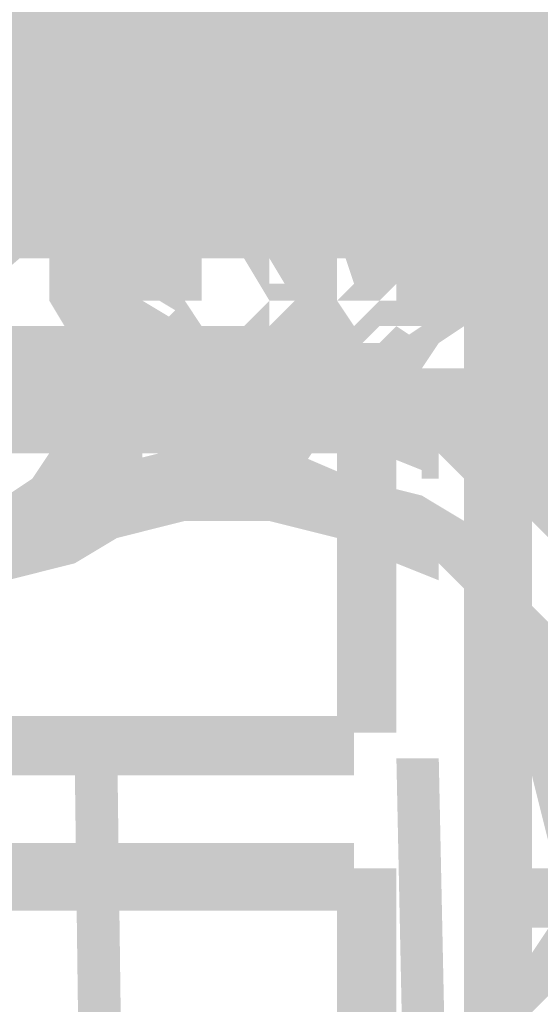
# Model space of a CAD drawing. Header units: millimetres. Extents: x -91 to 1961, y -1152 to 358.
# Tile 86 of 256: x 35.05 to 36.07, y 140.05 to 141.97. Entities that reach past the tile are written whole.
import ezdxf

# ---------------------------------------------------------------- set-up
doc = ezdxf.new("R2010")
doc.units = ezdxf.units.MM
doc.header["$MEASUREMENT"] = 0
doc.layers.get('0').update_dxf_attribs({"linetype": 'CONTINUOUS'})

msp = doc.modelspace()

# ---------------------------------------------------------------- hatches: boundary and pattern name
at = {"true_color": 0xaaaaaa}
h = msp.add_hatch(color=253, dxfattribs=at)
h.paths.add_polyline_path([(36.0508, 170.9911), (36.0508, 164.638), (35.9185, 164.638), (35.9185, 170.9911)])
h.paths.add_polyline_path([(36.0508, 161.4614), (36.0508, 155.1082), (35.9185, 155.1082), (35.9185, 161.4614)])
h.paths.add_polyline_path([(36.0508, 151.9316), (36.0508, 145.5785), (35.9185, 145.5785), (35.9185, 151.9316)])
h.paths.add_polyline_path([(36.0508, 142.4019), (36.0508, 136.0488), (35.9185, 136.0488), (35.9185, 142.4019)])
h.paths.add_polyline_path([(36.0508, 132.8722), (36.0508, 126.519), (35.9185, 126.519), (35.9185, 132.8722)])
h.paths.add_polyline_path([(36.0508, 123.3424), (36.0508, 116.9893), (35.9185, 116.9893), (35.9185, 123.3424)])
h.paths.add_polyline_path([(36.0508, 113.8127), (36.0508, 112.4561), (35.9185, 112.4561), (35.9185, 113.8127)])
h = msp.add_hatch(color=253, dxfattribs=at)
h.paths.add_polyline_path([(36.0508, 148.1098), (36.1667, 148.1098), (36.1667, 148.0767), (36.0508, 148.0767)])
h.paths.add_polyline_path([(33.5526, 170.4451), (33.718, 170.4451), (33.718, 170.3128), (33.5526, 170.3128)])
h.paths.add_polyline_path([(35.6703, 138.9606), (35.7861, 138.9606), (35.7861, 138.1665), (35.6703, 138.1665)])
h.paths.add_polyline_path([(34.9093, 141.9387), (35.7034, 141.9387), (35.7034, 141.8063), (34.9093, 141.8063)])
h.paths.add_polyline_path([(35.6703, 151.4188), (35.7861, 151.4188), (35.7861, 150.6577), (35.6703, 150.6577)])
h = msp.add_hatch(color=253, dxfattribs=at)
h.paths.add_polyline_path([(34.9093, 139.0103), (35.7034, 139.0103), (35.7034, 138.8779), (34.9093, 138.8779)])
h.paths.add_polyline_path([(35.6703, 169.9653), (35.7861, 169.9653), (35.7861, 169.2043), (35.6703, 169.2043)])
h.paths.add_polyline_path([(34.9093, 161.2959), (35.7034, 161.2959), (35.7034, 161.1636), (34.9093, 161.1636)])
h.paths.add_polyline_path([(34.8596, 155.1413), (34.992, 155.1413), (34.992, 154.3472), (34.8596, 154.3472)])
h.paths.add_polyline_path([(34.9093, 152.5273), (35.7034, 152.5273), (35.7034, 152.3949), (34.9093, 152.3949)])
h.paths.add_polyline_path([(34.9093, 168.7079), (35.7034, 168.7079), (35.7034, 168.5756), (34.9093, 168.5756)])
h.paths.add_polyline_path([(34.8596, 167.3016), (34.992, 167.3016), (34.992, 166.5406), (34.8596, 166.5406)])
h.paths.add_polyline_path([(35.6703, 142.6997), (35.7861, 142.6997), (35.7861, 141.889), (35.6703, 141.889)])
h.paths.add_polyline_path([(35.6703, 130.2085), (35.7861, 130.2085), (35.7861, 129.4309), (35.6703, 129.4309)])
h.paths.add_polyline_path([(35.6703, 132.8722), (35.7861, 132.8722), (35.7861, 132.1111), (35.6703, 132.1111)])
h.paths.add_polyline_path([(34.8596, 153.8343), (34.992, 153.8343), (34.992, 153.0236), (34.8596, 153.0236)])
h = msp.add_hatch(color=253, dxfattribs=at)
h.paths.add_polyline_path([(34.8596, 145.0656), (34.992, 145.0656), (34.992, 144.2549), (34.8596, 144.2549)])
h.paths.add_polyline_path([(34.9093, 137.7032), (35.7034, 137.7032), (35.7034, 137.5709), (34.9093, 137.5709)])
h.paths.add_polyline_path([(34.9093, 161.8419), (35.7034, 161.8419), (35.7034, 161.7095), (34.9093, 161.7095)])
h.paths.add_polyline_path([(33.8008, 112.4891), (35.9681, 112.4891), (35.9681, 112.3733), (33.8008, 112.3733)])
h.paths.add_polyline_path([(34.8596, 152.4776), (34.992, 152.4776), (34.992, 151.6669), (34.8596, 151.6669)])
h.paths.add_polyline_path([(35.6703, 166.2924), (35.7861, 166.2924), (35.7861, 165.4817), (35.6703, 165.4817)])
h.paths.add_polyline_path([(34.9093, 155.1909), (35.7034, 155.1909), (35.7034, 155.0586), (34.9093, 155.0586)])
h.paths.add_polyline_path([(34.9093, 140.3669), (35.7034, 140.3669), (35.7034, 140.2346), (34.9093, 140.2346)])
h.paths.add_polyline_path([(35.6703, 135.2877), (35.7861, 135.2877), (35.7861, 134.477), (35.6703, 134.477)])
h.paths.add_polyline_path([(34.8596, 127.8261), (34.992, 127.8261), (34.992, 127.065), (34.8596, 127.065)])
h.paths.add_polyline_path([(34.8596, 157.5237), (34.992, 157.5237), (34.992, 156.7131), (34.8596, 156.7131)])
h.paths.add_polyline_path([(34.8596, 135.2877), (34.992, 135.2877), (34.992, 134.477), (34.8596, 134.477)])
h.paths.add_polyline_path([(34.9093, 164.9689), (35.7034, 164.9689), (35.7034, 164.853), (34.9093, 164.853)])
h.paths.add_polyline_path([(35.6703, 126.519), (35.7861, 126.519), (35.7861, 125.7083), (35.6703, 125.7083)])
h.paths.add_polyline_path([(34.9093, 158.9135), (35.7034, 158.9135), (35.7034, 158.7977), (34.9093, 158.7977)])
h.paths.add_polyline_path([(33.4699, 168.526), (33.5526, 168.526), (33.5526, 168.4101), (33.4699, 168.4101)])
h = msp.add_hatch(color=253, dxfattribs=at)
h.paths.add_polyline_path([(34.9093, 146.4223), (35.7034, 146.4223), (35.7034, 146.2899), (34.9093, 146.2899)])
h.paths.add_polyline_path([(34.9093, 160.4852), (35.7034, 160.4852), (35.7034, 160.3529), (34.9093, 160.3529)])
h.paths.add_polyline_path([(35.6703, 156.2002), (35.7861, 156.2002), (35.7861, 155.406), (35.6703, 155.406)])
h.paths.add_polyline_path([(34.9093, 167.3513), (35.7034, 167.3513), (35.7034, 167.2189), (34.9093, 167.2189)])
h.paths.add_polyline_path([(35.6703, 140.3173), (35.7861, 140.3173), (35.7861, 139.5231), (35.6703, 139.5231)])
h.paths.add_polyline_path([(34.9093, 163.6618), (35.7034, 163.6618), (35.7034, 163.5295), (34.9093, 163.5295)])
h.paths.add_polyline_path([(34.8596, 166.2924), (34.992, 166.2924), (34.992, 165.4817), (34.8596, 165.4817)])
h = msp.add_hatch(color=253, dxfattribs=at)
h.paths.add_polyline_path([(34.9093, 145.1152), (35.7034, 145.1152), (35.7034, 144.9829), (34.9093, 144.9829)])
h.paths.add_polyline_path([(34.9093, 126.5521), (35.7034, 126.5521), (35.7034, 126.4363), (34.9093, 126.4363)])
h.paths.add_polyline_path([(34.9093, 141.3761), (35.7034, 141.3761), (35.7034, 141.2603), (34.9093, 141.2603)])
h.paths.add_polyline_path([(34.9093, 162.603), (35.7034, 162.603), (35.7034, 162.4706), (34.9093, 162.4706)])
h.paths.add_polyline_path([(34.8596, 144.0067), (34.992, 144.0067), (34.992, 143.2457), (34.8596, 143.2457)])
h.paths.add_polyline_path([(34.8596, 133.931), (34.992, 133.931), (34.992, 133.1204), (34.8596, 133.1204)])
h.paths.add_polyline_path([(34.8596, 148.7551), (34.992, 148.7551), (34.992, 147.994), (34.8596, 147.994)])
h.paths.add_polyline_path([(34.9093, 144.3046), (35.7034, 144.3046), (35.7034, 144.1722), (34.9093, 144.1722)])
h.paths.add_polyline_path([(34.9093, 156.7627), (35.7034, 156.7627), (35.7034, 156.6303), (34.9093, 156.6303)])
h.paths.add_polyline_path([(34.9093, 150.1448), (35.7034, 150.1448), (35.7034, 150.029), (34.9093, 150.029)])
h.paths.add_polyline_path([(35.6703, 136.5947), (35.7861, 136.5947), (35.7861, 135.784), (35.6703, 135.784)])
h.paths.add_polyline_path([(34.9093, 140.6151), (35.7034, 140.6151), (35.7034, 140.4993), (34.9093, 140.4993)])
h = msp.add_hatch(color=253, dxfattribs=at)
h.paths.add_polyline_path([(34.3964, 141.7236), (36.4645, 141.7236), (36.4645, 141.5912), (34.3964, 141.5912)])
h.paths.add_polyline_path([(76.5853, 161.2463), (76.7011, 161.2463), (76.7011, 157.9374), (76.5853, 157.9374)])
h = msp.add_hatch(color=253, dxfattribs=at)
h.paths.add_polyline_path([(36.0012, 138.001), (36.0508, 138.001), (36.0508, 137.8687), (36.0012, 137.8687)])
h.paths.add_polyline_path([(34.4295, 150.029), (36.4645, 150.029), (36.4645, 149.8967), (34.4295, 149.8967)])
h.paths.add_polyline_path([(34.6445, 141.2934), (36.2163, 141.2934), (36.2163, 141.1776), (34.6445, 141.1776)])
h = msp.add_hatch(color=253, dxfattribs=at)
h.paths.add_polyline_path([(36.5141, 149.9297), (36.6465, 149.9297), (36.6465, 145.8763), (36.5141, 145.8763)])
h.paths.add_polyline_path([(34.7769, 141.9387), (36.299, 141.9387), (36.299, 141.8063), (34.7769, 141.8063)])
h.paths.add_polyline_path([(34.7769, 137.4385), (36.299, 137.4385), (36.299, 137.3227), (34.7769, 137.3227)])
h.paths.add_polyline_path([(34.3467, 141.8063), (34.4791, 141.8063), (34.4791, 137.4881), (34.3467, 137.4881)])
h.paths.add_polyline_path([(36.3817, 141.9387), (36.5472, 141.9387), (36.5472, 141.8063), (36.3817, 141.8063)])
h = msp.add_hatch(color=253, dxfattribs=at)
h.paths.add_polyline_path([(35.6703, 149.268), (35.7861, 149.268), (35.7861, 149.2183), (35.6703, 149.2183)])
h.paths.add_polyline_path([(34.2309, 141.7567), (34.3467, 141.7567), (34.3467, 137.4385), (34.2309, 137.4385)])
h.paths.add_polyline_path([(36.2163, 139.6886), (36.3487, 139.6886), (36.3487, 139.639), (36.2163, 139.639)])
h.paths.add_polyline_path([(34.6445, 141.2603), (36.2163, 141.2603), (36.2163, 141.128), (34.6445, 141.128)])
h.paths.add_polyline_path([(36.1336, 138.1665), (36.2659, 138.1665), (36.2659, 138.1168), (36.1336, 138.1168)])
h.paths.add_polyline_path([(34.4295, 141.7236), (36.4645, 141.7236), (36.4645, 141.5912), (34.4295, 141.5912)])
h = msp.add_hatch(color=253, dxfattribs=at)
h.paths.add_polyline_path([(36.0508, 145.6943), (36.1667, 145.6943), (36.1667, 140.9956), (36.0508, 140.9956)])
h.paths.add_polyline_path([(34.7273, 146.8028), (34.8596, 146.8028), (34.8596, 145.6943), (34.7273, 145.6943)])
h.paths.add_polyline_path([(35.1078, 148.4904), (35.753, 148.4904), (35.753, 148.3745), (35.1078, 148.3745)])
h.paths.add_polyline_path([(35.4056, 137.8687), (35.538, 137.8687), (35.538, 137.819), (35.4056, 137.819)])
h.paths.add_polyline_path([(36.5141, 137.2234), (36.5472, 137.2234), (36.5472, 137.1076), (36.5141, 137.1076)])
h.paths.add_polyline_path([(34.5287, 146.1245), (34.6445, 146.1245), (34.6445, 143.163), (34.5287, 143.163)])
h = msp.add_hatch(color=253, dxfattribs=at)
h.paths.add_polyline_path([(34.3467, 143.1961), (34.3964, 143.1961), (34.3964, 143.0802), (34.3467, 143.0802)])
h.paths.add_polyline_path([(36.0839, 147.1006), (36.2163, 147.1006), (36.2163, 146.3395), (36.0839, 146.3395)])
h.paths.add_polyline_path([(34.992, 141.2603), (35.8689, 141.2603), (35.8689, 141.128), (34.992, 141.128)])
h.paths.add_polyline_path([(35.7861, 146.4719), (35.9185, 146.4719), (35.9185, 146.3395), (35.7861, 146.3395)])
h = msp.add_hatch(color=253, dxfattribs=at)
h.paths.add_polyline_path([(35.3725, 124.6991), (35.2898, 131.0026), (35.3725, 131.0523), (35.4883, 124.6991)])
h.paths.add_polyline_path([(35.2402, 134.1792), (35.1574, 140.5324), (35.2402, 140.582), (35.3229, 134.2288)])
h.paths.add_polyline_path([(35.1078, 143.7089), (35.0747, 145.2311), (35.2071, 145.2311), (35.2071, 143.7586)])
h = msp.add_hatch(color=253, dxfattribs=at)
h.paths.add_polyline_path([(36.0508, 124.6991), (35.9681, 131.0026), (36.0508, 131.0523), (36.1667, 124.6991)])
h.paths.add_polyline_path([(35.9185, 134.1792), (35.7861, 140.5324), (35.8689, 140.5324), (36.0012, 134.2288)])
h.paths.add_polyline_path([(35.753, 143.7089), (35.7034, 145.2311), (35.8358, 145.2311), (35.8358, 143.7089)])
h = msp.add_hatch(color=253, dxfattribs=at)
h.paths.add_polyline_path([(34.9093, 130.7876), (35.7034, 130.7876), (35.7034, 130.6717), (34.9093, 130.6717)])
h.paths.add_polyline_path([(35.6703, 141.3431), (35.7861, 141.3431), (35.7861, 140.582), (35.6703, 140.582)])
h.paths.add_polyline_path([(33.4699, 126.9326), (33.5526, 126.9326), (33.5526, 126.8168), (33.4699, 126.8168)])
h.paths.add_polyline_path([(35.6703, 144.0067), (35.7861, 144.0067), (35.7861, 143.2457), (35.6703, 143.2457)])
for points in [[(34.2309, 142.0214), (34.2309, 141.889), (36.6465, 141.889), (36.6465, 142.0214)], [(34.4791, 142.0214), (34.4791, 141.889), (36.5472, 141.889), (36.5472, 142.0214)], [(35.4883, 141.7567), (35.4552, 141.7567), (35.4883, 141.7567), (35.4056, 141.7236), (35.3725, 141.7236), (35.3229, 141.7236), (35.3725, 141.7567), (35.3229, 141.7236), (35.2898, 141.6739), (35.2402, 141.6409), (35.2898, 141.6739), (35.2898, 141.6409), (35.2898, 141.5912), (35.2402, 141.5085), (35.2402, 141.5581), (35.2402, 141.5085), (35.2402, 141.4589), (35.2402, 141.4754), (35.2898, 141.3761), (35.2732, 141.3927), (35.2898, 141.3431), (35.2402, 141.3431), (35.2898, 141.2934), (35.3229, 141.2603), (35.3725, 141.2107), (35.3229, 141.2603), (35.3725, 141.2603), (35.4056, 141.2603), (35.4883, 141.2107), (35.4552, 141.2107), (35.4883, 141.2107), (35.4883, 141.0783), (35.4552, 141.0783), (35.4552, 141.0949), (35.3725, 141.128), (35.3229, 141.128), (35.3229, 141.1776), (35.2898, 141.2107), (35.2402, 141.2603), (35.2071, 141.2934), (35.1574, 141.3431), (35.1574, 141.3761), (35.1574, 141.3431), (35.1078, 141.4258), (35.1078, 141.4589), (35.1078, 141.5085), (35.1078, 141.5581), (35.1574, 141.6409), (35.1574, 141.6739), (35.2071, 141.6739), (35.2402, 141.7236), (35.2898, 141.7567), (35.3229, 141.8063), (35.3229, 141.8559), (35.3725, 141.8559), (35.4552, 141.889), (35.4883, 141.889)], [(35.4883, 141.2107), (35.5876, 141.2107), (35.5876, 141.1776), (35.6207, 141.2107), (35.6207, 141.2603), (35.6703, 141.2603), (35.6703, 141.2107), (35.7034, 141.2603), (35.753, 141.2934), (35.7861, 141.3431), (35.8358, 141.3761), (35.7861, 141.3761), (35.7861, 141.4589), (35.7861, 141.5085), (35.7861, 141.5581), (35.7861, 141.6409), (35.8358, 141.5912), (35.7861, 141.6409), (35.753, 141.6739), (35.7034, 141.7236), (35.6703, 141.7567), (35.6703, 141.7236), (35.6207, 141.7236), (35.6207, 141.7567), (35.5876, 141.8063), (35.5876, 141.7567), (35.4883, 141.7567), (35.4883, 141.889), (35.5876, 141.889), (35.6207, 141.8559), (35.6703, 141.8063), (35.6207, 141.8559), (35.6703, 141.8559), (35.7034, 141.8063), (35.753, 141.7567), (35.7861, 141.7236), (35.8358, 141.6739), (35.8689, 141.6409), (35.9185, 141.6409), (35.9185, 141.5581), (35.9185, 141.5085), (35.9185, 141.4589), (35.9185, 141.3761), (35.8689, 141.3431), (35.8358, 141.2934), (35.7861, 141.2603), (35.753, 141.2107), (35.7034, 141.1776), (35.6703, 141.128), (35.6207, 141.128), (35.6703, 141.1776), (35.6207, 141.128), (35.5876, 141.0783), (35.4883, 141.0783)], [(34.4791, 141.8559), (34.4791, 141.7236), (36.5472, 141.7236), (36.5472, 141.8559)], [(34.3467, 141.8063), (34.3467, 141.6739), (36.5472, 141.6739), (36.5472, 141.8063)], [(34.4295, 141.7236), (34.4295, 141.5912), (36.4314, 141.5912), (36.4314, 141.7236)], [(36.1336, 140.9625), (36.1336, 141.0783), (36.1336, 141.0453), (36.0839, 141.1776), (36.0508, 141.2603), (36.0012, 141.3761), (36.0012, 141.3927), (35.9185, 141.4589), (35.8358, 141.5581), (35.8358, 141.5085), (35.7034, 141.5581), (35.5876, 141.5912), (35.5711, 141.5912), (35.4552, 141.5912), (35.3229, 141.5912), (35.3725, 141.5912), (35.2402, 141.5581), (35.1078, 141.5085), (35.1078, 141.5581), (34.992, 141.4589), (34.992, 141.4754), (34.9093, 141.3761), (34.8927, 141.3927), (34.81, 141.2603), (34.81, 141.1776), (34.7769, 141.0453), (34.7769, 141.0783), (34.7769, 140.9625), (34.6445, 140.9625), (34.6445, 141.0783), (34.6445, 141.0949), (34.6942, 141.2107), (34.7769, 141.2934), (34.8596, 141.4258), (34.9424, 141.5085), (35.0747, 141.5912), (35.0747, 141.6409), (35.2071, 141.6739), (35.3229, 141.7236), (35.4552, 141.7236), (35.5876, 141.7236), (35.6207, 141.7236), (35.753, 141.6739), (35.8689, 141.6409), (35.8689, 141.5912), (35.9681, 141.5085), (36.0508, 141.4258), (36.1667, 141.2934), (36.2163, 141.2107), (36.2659, 141.0783), (36.2494, 141.0949), (36.2659, 140.9625)], [(34.3964, 141.6409), (34.3964, 141.5085), (36.4314, 141.5085), (36.4314, 141.6409)], [(36.2659, 140.4993), (36.2659, 140.5324), (36.2659, 140.6151), (36.299, 140.582), (36.2659, 140.6151), (36.2163, 140.6647), (36.2163, 140.7474), (36.2659, 140.6978), (36.2163, 140.7474), (36.1667, 140.7971), (36.1667, 140.8798), (36.2163, 140.8302), (36.1667, 140.8798), (36.1336, 140.9129), (36.0839, 140.9625), (36.0508, 140.9956), (36.0012, 141.0453), (36.0012, 140.9956), (35.9185, 141.0453), (35.9185, 141.0783), (35.8689, 141.128), (35.8689, 141.0783), (35.8358, 141.0783), (35.8358, 141.0949), (35.753, 141.128), (35.7034, 141.128), (35.6207, 141.1776), (35.5876, 141.1776), (35.5876, 141.2934), (35.6207, 141.2934), (35.6703, 141.2934), (35.753, 141.2603), (35.7034, 141.2603), (35.753, 141.2603), (35.7861, 141.2603), (35.8689, 141.2107), (35.8358, 141.2107), (35.8689, 141.2107), (35.9185, 141.1776), (35.9681, 141.128), (35.9681, 141.1776), (36.0508, 141.128), (36.0508, 141.0783), (36.0839, 141.0453), (36.1336, 140.9956), (36.1667, 140.9625), (36.2163, 140.9129), (36.2659, 140.8798), (36.299, 140.8798), (36.299, 140.7971), (36.2659, 140.7971), (36.299, 140.7474), (36.3487, 140.7474), (36.3487, 140.6647), (36.299, 140.6647), (36.3487, 140.6151), (36.3817, 140.6151), (36.3817, 140.5324), (36.3817, 140.4993)], [(35.4883, 141.2107), (35.4552, 141.1776), (35.4056, 141.128), (35.3229, 141.128), (35.2898, 141.128), (35.3229, 141.1776), (35.2898, 141.128), (35.2898, 141.0783), (35.2071, 141.0453), (35.1574, 141.0453), (35.1078, 141.0453), (35.1574, 141.0783), (35.1078, 141.0453), (35.0747, 140.9956), (35.0251, 140.9625), (34.992, 140.9129), (35.0251, 140.9129), (34.992, 140.8302), (34.9424, 140.8302), (34.9093, 140.7971), (34.9424, 140.8302), (34.9424, 140.7971), (34.9093, 140.7474), (34.8596, 140.6978), (34.9093, 140.7474), (34.9093, 140.6647), (34.9093, 140.6151), (34.9093, 140.582), (34.8596, 140.4993), (34.8596, 140.5324), (34.8596, 140.4993), (34.7273, 140.4993), (34.7273, 140.5324), (34.7769, 140.6151), (34.7769, 140.6647), (34.7769, 140.7474), (34.81, 140.7474), (34.8596, 140.7971), (34.81, 140.7971), (34.81, 140.8302), (34.8596, 140.8302), (34.9093, 140.8798), (34.8596, 140.8798), (34.9093, 140.9625), (34.9424, 140.9625), (34.992, 140.9956), (35.0251, 141.0453), (35.0747, 141.0783), (35.1078, 141.128), (35.1078, 141.1776), (35.1574, 141.1776), (35.2402, 141.2107), (35.2402, 141.1776), (35.2898, 141.2107), (35.2898, 141.2603), (35.3229, 141.2603), (35.4056, 141.2603), (35.4056, 141.2107), (35.4552, 141.2603)], [(35.9681, 141.1776), (36.1336, 140.9956), (36.0839, 140.9625), (35.9185, 141.128)], [(36.0839, 140.3669), (36.0508, 140.4993), (36.0508, 140.5324), (36.0508, 140.6647), (36.0508, 140.6151), (36.0012, 140.6978), (35.9681, 140.8302), (35.9516, 140.8302), (35.8689, 140.9129), (35.8689, 140.8798), (35.7861, 140.9129), (35.6703, 140.9625), (35.538, 140.9956), (35.4552, 140.9956), (35.3229, 140.9956), (35.3725, 140.9956), (35.2402, 140.9625), (35.1574, 140.9129), (35.0251, 140.8798), (35.0251, 140.9129), (34.9424, 140.8302), (34.992, 140.8302), (34.9424, 140.6978), (34.9424, 140.7144), (34.9093, 140.6151), (34.8927, 140.6151), (34.8596, 140.4993), (34.8596, 140.5324), (34.8596, 140.4), (34.7273, 140.4), (34.7273, 140.5324), (34.7769, 140.6647), (34.81, 140.7474), (34.8596, 140.8798), (34.9093, 140.8798), (34.992, 140.9625), (34.992, 140.9956), (35.1078, 141.0453), (35.2071, 141.0783), (35.1905, 141.0949), (35.3229, 141.128), (35.4552, 141.128), (35.538, 141.128), (35.5876, 141.128), (35.7034, 141.0783), (35.8358, 141.0453), (35.9185, 140.9956), (35.9185, 140.9625), (36.0012, 140.8798), (36.1336, 140.7474), (36.1667, 140.6647), (36.1667, 140.5324), (36.2163, 140.4)]]:
    msp.add_hatch(color=253, dxfattribs=at).paths.add_polyline_path(points)
h = msp.add_hatch(color=253, dxfattribs=at)
h.paths.add_polyline_path([(36.2163, 141.2107), (36.3487, 141.2107), (36.3487, 139.6886), (36.2163, 139.6886)])
h.paths.add_polyline_path([(36.1336, 139.5562), (36.2659, 139.5562), (36.2659, 139.5231), (36.1336, 139.5231)])
h.paths.add_polyline_path([(34.3467, 141.889), (36.5472, 141.889), (36.5472, 141.7567), (34.3467, 141.7567)])
h = msp.add_hatch(color=253, dxfattribs=at)
h.paths.add_polyline_path([(35.1078, 141.8063), (35.2402, 141.8063), (35.2402, 141.5581), (35.1078, 141.5581)])
h.paths.add_polyline_path([(35.7861, 141.8063), (35.9185, 141.8063), (35.9185, 141.5581), (35.7861, 141.5581)])
h = msp.add_hatch(color=253, dxfattribs=at)
h.paths.add_polyline_path([(34.4295, 137.5212), (36.4314, 137.5212), (36.4314, 137.4054), (34.4295, 137.4054)])
h.paths.add_polyline_path([(34.4295, 141.7567), (36.4314, 141.7567), (36.4314, 141.6409), (34.4295, 141.6409)])
h.paths.add_polyline_path([(36.5141, 141.5912), (36.6465, 141.5912), (36.6465, 137.5212), (36.5141, 137.5212)])
h = msp.add_hatch(color=253, dxfattribs=at)
h.paths.add_polyline_path([(35.4883, 141.5912), (35.4552, 141.5912), (35.4552, 141.7236), (35.4883, 141.7236)])
h.paths.add_polyline_path([(35.4552, 141.5912), (35.4056, 141.5912), (35.4552, 141.6409), (35.4056, 141.5912), (35.3725, 141.6409), (35.4056, 141.6739), (35.4056, 141.7236), (35.4552, 141.7236)])
h.paths.add_polyline_path([(35.4056, 141.5912), (35.3725, 141.5581), (35.4056, 141.5912), (35.4056, 141.5581), (35.2898, 141.5581), (35.2898, 141.5912), (35.3229, 141.5912), (35.3725, 141.6409)])
h.paths.add_polyline_path([(35.4056, 141.5581), (35.4056, 141.5085), (35.4056, 141.4589), (35.4056, 141.4258), (35.2898, 141.4258), (35.2898, 141.4589), (35.2898, 141.5085), (35.2898, 141.5581)])
h.paths.add_polyline_path([(35.3725, 141.4258), (35.4056, 141.3761), (35.3725, 141.3431), (35.3229, 141.3761)])
h.paths.add_polyline_path([(35.4056, 141.3761), (35.4552, 141.3431), (35.4056, 141.3761), (35.4552, 141.3761), (35.4552, 141.2603), (35.4056, 141.2603), (35.4056, 141.2934), (35.3725, 141.3431)])
h.paths.add_polyline_path([(35.4883, 141.3431), (35.538, 141.2934), (35.4883, 141.2603), (35.4552, 141.2934)])
h = msp.add_hatch(color=253, dxfattribs=at)
h.paths.add_polyline_path([(35.4883, 141.2934), (35.538, 141.3431), (35.538, 141.3761), (35.5876, 141.3761), (35.5876, 141.2603), (35.538, 141.2603), (35.5876, 141.2934), (35.538, 141.2603)])
h.paths.add_polyline_path([(35.5876, 141.3431), (35.6207, 141.3761), (35.6207, 141.4258), (35.6703, 141.4258), (35.6207, 141.3761), (35.6207, 141.4258), (35.753, 141.4258), (35.753, 141.3761), (35.6703, 141.2934), (35.6207, 141.2934), (35.6703, 141.3431), (35.6207, 141.2934)])
h.paths.add_polyline_path([(35.6703, 141.4258), (35.7034, 141.4589), (35.6703, 141.4589), (35.6703, 141.5085), (35.6703, 141.5581), (35.7034, 141.4589), (35.6703, 141.4589), (35.6207, 141.5581), (35.6207, 141.5912), (35.6207, 141.6409), (35.6703, 141.5581), (35.6207, 141.5581), (35.6207, 141.5912), (35.5876, 141.6409), (35.6207, 141.6739), (35.6703, 141.6409), (35.6207, 141.6739), (35.6703, 141.6739), (35.753, 141.6409), (35.753, 141.5912), (35.753, 141.5581), (35.6703, 141.5912), (35.7034, 141.5912), (35.7861, 141.5581), (35.7861, 141.5085), (35.7861, 141.4589), (35.753, 141.4258), (35.7034, 141.3761)])
h.paths.add_polyline_path([(35.5876, 141.5912), (35.538, 141.5912), (35.4883, 141.5912), (35.4883, 141.7236), (35.538, 141.7236), (35.5876, 141.7236)])
h = msp.add_hatch(color=253, dxfattribs=at)
h.paths.add_polyline_path([(35.538, 141.4589), (35.538, 141.5085), (35.5876, 141.4258), (35.538, 141.4258), (35.4883, 141.5085), (35.4883, 141.5581), (35.6207, 141.5581), (35.6207, 141.5085), (35.538, 141.5581), (35.5876, 141.5581), (35.6703, 141.5085), (35.6703, 141.4589)])
h.paths.add_polyline_path([(35.538, 141.5085), (35.4883, 141.5581), (35.538, 141.5912), (35.5876, 141.5581)])
h.paths.add_polyline_path([(35.4883, 141.5085), (35.4552, 141.5085), (35.4552, 141.6409), (35.4883, 141.6409)])
h.paths.add_polyline_path([(35.4552, 141.5085), (35.4056, 141.5085), (35.3725, 141.5085), (35.3725, 141.6409), (35.4056, 141.6409), (35.4552, 141.6409)])
h.paths.add_polyline_path([(35.4056, 141.5581), (35.3725, 141.5085), (35.3229, 141.5581), (35.3725, 141.5912)])
h.paths.add_polyline_path([(35.4056, 141.5581), (35.4056, 141.5085), (35.3229, 141.4258), (35.2898, 141.4258), (35.3725, 141.5085), (35.3725, 141.4589), (35.2402, 141.4589), (35.2402, 141.5085), (35.2898, 141.5581), (35.3229, 141.5581), (35.2898, 141.5085), (35.2898, 141.5581)])
h = msp.add_hatch(color=253, dxfattribs=at)
h.paths.add_polyline_path([(35.2402, 141.5581), (35.2402, 141.5085), (35.2071, 141.5085), (35.2402, 141.4589), (35.2071, 141.4258), (35.1574, 141.4589), (35.1078, 141.5085), (35.1078, 141.5581)])
h.paths.add_polyline_path([(35.2898, 141.4589), (35.2898, 141.4258), (35.2898, 141.3761), (35.2071, 141.4258), (35.2402, 141.4258), (35.3229, 141.3761), (35.3229, 141.3431), (35.2402, 141.3761), (35.2898, 141.3761), (35.3725, 141.3431), (35.3725, 141.2934), (35.2898, 141.3431), (35.3229, 141.3431), (35.3229, 141.2107), (35.2898, 141.2107), (35.2402, 141.2934), (35.2402, 141.3431), (35.2898, 141.2603), (35.2402, 141.2603), (35.2071, 141.3431), (35.2071, 141.3761), (35.2402, 141.2934), (35.2071, 141.2934), (35.1574, 141.3761), (35.1574, 141.4258), (35.1574, 141.4589)])
h.paths.add_polyline_path([(35.3725, 141.2934), (35.4056, 141.2603), (35.3725, 141.2107), (35.3229, 141.2603)])
h.paths.add_polyline_path([(35.3725, 141.2934), (35.4056, 141.2934), (35.4552, 141.2934), (35.4552, 141.1776), (35.4056, 141.1776), (35.3725, 141.1776)])
h.paths.add_polyline_path([(35.4883, 141.2603), (35.538, 141.2107), (35.4883, 141.1776), (35.4552, 141.2107)])
h = msp.add_hatch(color=253, dxfattribs=at)
h.paths.add_polyline_path([(35.4883, 141.2107), (35.538, 141.2603), (35.538, 141.2934), (35.5876, 141.2934), (35.5876, 141.1776), (35.538, 141.1776), (35.5876, 141.2107), (35.538, 141.1776)])
h.paths.add_polyline_path([(35.5876, 141.2934), (35.6207, 141.2934), (35.6207, 141.1776), (35.5876, 141.1776)])
h.paths.add_polyline_path([(35.6207, 141.2603), (35.6703, 141.2934), (35.6703, 141.3431), (35.7034, 141.3431), (35.7034, 141.2107), (35.6703, 141.2107), (35.7034, 141.2603), (35.6703, 141.2107)])
h.paths.add_polyline_path([(35.7034, 141.2934), (35.753, 141.3431), (35.7861, 141.2934), (35.753, 141.2603)])
h.paths.add_polyline_path([(35.753, 141.3431), (35.7861, 141.3761), (35.8358, 141.3431), (35.7861, 141.2934)])
h.paths.add_polyline_path([(35.753, 141.3761), (35.753, 141.4258), (35.7861, 141.4258), (35.8358, 141.4589), (35.8689, 141.4258), (35.8358, 141.3761), (35.8689, 141.4258), (35.8689, 141.3761)])
h.paths.add_polyline_path([(35.7861, 141.4589), (35.7861, 141.5085), (35.7861, 141.5581), (35.9185, 141.5581), (35.9185, 141.5085), (35.9185, 141.4589)])
h = msp.add_hatch(color=253, dxfattribs=at)
h.paths.add_polyline_path([(35.3725, 141.4589), (35.3725, 141.4258), (35.3725, 141.3761), (35.2898, 141.4258), (35.3229, 141.4258), (35.4056, 141.3761), (35.4056, 141.3431), (35.2898, 141.3431), (35.2898, 141.3761), (35.3229, 141.2934), (35.2898, 141.2934), (35.2402, 141.3761), (35.2402, 141.4258), (35.2402, 141.4589)])
h.paths.add_polyline_path([(35.3229, 141.3761), (35.3725, 141.3761), (35.4552, 141.3431), (35.4552, 141.2934), (35.3725, 141.3431), (35.4056, 141.3431), (35.4552, 141.3431), (35.4552, 141.2107), (35.4056, 141.2107), (35.3725, 141.2107), (35.3229, 141.2934), (35.3229, 141.3431), (35.3725, 141.2603), (35.3229, 141.2603)])
h.paths.add_polyline_path([(35.4552, 141.3431), (35.4883, 141.3431), (35.4552, 141.2934), (35.4552, 141.3431), (35.4883, 141.3761), (35.538, 141.3761), (35.538, 141.2603), (35.4883, 141.2603), (35.5876, 141.3431), (35.5876, 141.2934), (35.4883, 141.2107), (35.4552, 141.2107)])
h.paths.add_polyline_path([(35.4883, 141.3431), (35.4883, 141.3761), (35.538, 141.4258), (35.5876, 141.4258), (35.538, 141.3761), (35.538, 141.4258), (35.538, 141.4589), (35.6703, 141.4589), (35.6703, 141.4258), (35.6703, 141.3761), (35.5876, 141.2934), (35.538, 141.2934), (35.6207, 141.3761), (35.6207, 141.3431)])
h = msp.add_hatch(color=253, dxfattribs=at)
h.paths.add_polyline_path([(34.4791, 137.5212), (36.5472, 137.5212), (36.5472, 137.4054), (34.4791, 137.4054)])
h.paths.add_polyline_path([(34.4791, 137.3558), (36.5472, 137.3558), (36.5472, 137.2234), (34.4791, 137.2234)])
h.paths.add_polyline_path([(35.538, 141.2934), (35.5876, 141.2934), (35.5876, 141.1776), (35.538, 141.1776)])
h.paths.add_polyline_path([(36.8946, 138.9606), (36.9773, 138.9606), (36.9773, 138.8448), (36.8946, 138.8448)])
h = msp.add_hatch(color=253, dxfattribs=at)
h.paths.add_polyline_path([(35.538, 141.1776), (35.4883, 141.1776), (35.4883, 141.2934), (35.538, 141.2934)])
h.paths.add_polyline_path([(35.4883, 141.1776), (35.4552, 141.1776), (35.4552, 141.2934), (35.4883, 141.2934)])
h = msp.add_hatch(color=253, dxfattribs=at)
h.paths.add_polyline_path([(35.8689, 141.1776), (35.8689, 141.2107), (36.0012, 141.2107), (36.0012, 141.1776)])
h.paths.add_polyline_path([(35.9185, 141.128), (35.8689, 141.128), (35.8689, 141.2603), (35.9185, 141.2603)])
h = msp.add_hatch(color=253, dxfattribs=at)
h.paths.add_polyline_path([(35.8689, 139.9037), (35.9185, 139.9368), (35.9681, 139.9037), (35.9185, 139.854)])
h.paths.add_polyline_path([(35.9185, 139.9368), (35.9681, 139.9864), (36.0012, 139.9368), (35.9681, 139.9037)])
h.paths.add_polyline_path([(35.9681, 139.9864), (36.0012, 140.0195), (35.9681, 140.0195), (35.9681, 140.0691), (36.0012, 140.1187), (36.0508, 140.1187), (36.0012, 140.0691), (36.0012, 140.1187), (36.0012, 140.1518), (36.0508, 140.1518), (36.0839, 140.2015), (36.1336, 140.1518), (36.0839, 140.1187), (36.1336, 140.1518), (36.1336, 140.1187), (36.1336, 140.0691), (36.0508, 139.9864), (36.0012, 139.9864), (36.0839, 140.0691), (36.0839, 140.0195), (36.0508, 139.9864), (36.0012, 139.9368)])
h.paths.add_polyline_path([(36.0508, 140.2015), (36.0508, 140.2346), (36.0508, 140.2842), (36.0508, 140.3173), (36.0839, 140.3173), (36.1336, 140.3669), (36.1667, 140.3173), (36.1336, 140.2842), (36.1667, 140.3173), (36.1667, 140.2842), (36.1667, 140.2346), (36.1667, 140.2015)])
h.paths.add_polyline_path([(36.0839, 140.3669), (36.0839, 140.4), (36.2163, 140.4), (36.2163, 140.3669)])

doc.saveas('drawing.dxf')
